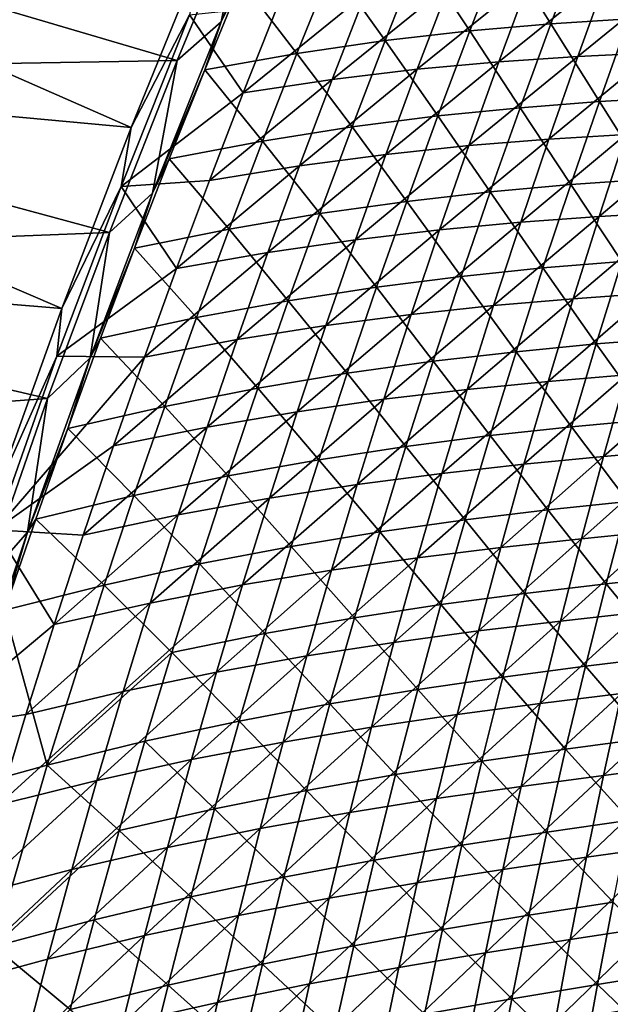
# Model space of a CAD drawing. Header units: metres. Extents: x 0 to 1400, y -1400 to 0.
# Tile 102 of 256: x 102 to 151, y -688 to -605. Entities that reach past the tile are written whole.
import ezdxf

# ---------------------------------------------------------------- set-up
doc = ezdxf.new("R2010")
doc.units = ezdxf.units.M

msp = doc.modelspace()

# ---------------------------------------------------------------- linework, layer by layer
at = {"layer": 'None'}
for points in [[(118.470131, -605.167786, -30.887352), (124.385124, -591.170532, -30.892439), (120.615929, -594.305481, -29.608919)], [(120.143692, -601.727722, -32.130878), (124.385124, -591.170532, -30.892439), (118.470131, -605.167786, -30.887352)], [(110.915855, -614.023071, -32.201553), (58.509361, -609.197998, -3), (64.525566, -593.614014, -3)], [(59.278202, -609.352051), (114.772102, -608.389893, -29.614088), (65.289856, -593.786621)], [(116.862289, -599.36853, -32.196121), (110.915855, -614.023071, -32.201553), (64.525566, -593.614014, -3)], [(114.772102, -608.389893, -29.614088), (120.615929, -594.305481, -29.608919), (65.289856, -593.786621)], [(114.772102, -608.389893, -29.614088), (118.470131, -605.167786, -30.887352), (120.615929, -594.305481, -29.608919)], [(146.113388, -605.328064, -142.584305), (148.763443, -598.32196, -142.617462), (142.064255, -598.817627, -114.893105)], [(152.65657, -604.912476, -170.368607), (148.763443, -598.32196, -142.617462), (146.113388, -605.328064, -142.584305)], [(135.07785, -599.525513, -87.229607), (139.312088, -605.923279, -114.864616), (142.064255, -598.817627, -114.893105)], [(142.064255, -598.817627, -114.893105), (139.312088, -605.923279, -114.864616), (146.113388, -605.328064, -142.584305)], [(110.915855, -614.023071, -32.201553), (116.862289, -599.36853, -32.196121), (115.816933, -604.569702, -32.845306)], [(132.223434, -606.737183, -87.206406), (135.07785, -599.525513, -87.229607), (127.777382, -600.483459, -59.631939)], [(139.312088, -605.923279, -114.864616), (135.07785, -599.525513, -87.229607), (132.223434, -606.737183, -87.206406)], [(120.143692, -601.727722, -32.130878), (124.820663, -607.808411, -59.614666), (127.777382, -600.483459, -59.631939)], [(127.777382, -600.483459, -59.631939), (124.820663, -607.808411, -59.614666), (132.223434, -606.737183, -87.206406)], [(137.608673, -602.034668, -115.542038), (144.363327, -601.502075, -143.248795), (134.906982, -609.143372, -115.522797)], [(134.906982, -609.143372, -115.522797), (144.363327, -601.502075, -143.248795), (141.763046, -608.511597, -143.22496)], [(144.363327, -601.502075, -143.248795), (150.860916, -601.148499, -171.021423), (141.763046, -608.511597, -143.22496)], [(141.763046, -608.511597, -143.22496), (150.860916, -601.148499, -171.021423), (148.362, -608.064575, -170.994034)], [(148.362, -608.064575, -170.994034), (157.128815, -600.934937, -198.855408), (154.73111, -607.762634, -198.825516)], [(150.860916, -601.148499, -171.021423), (157.128815, -600.934937, -198.855408), (148.362, -608.064575, -170.994034)], [(124.820663, -607.808411, -59.614666), (120.143692, -601.727722, -32.130878), (117.085312, -609.173706, -32.121719)], [(117.085312, -609.173706, -32.121719), (120.143692, -601.727722, -32.130878), (118.470131, -605.167786, -30.887352)], [(130.567657, -602.786743, -87.898994), (137.608673, -602.034668, -115.542038), (127.764511, -610.001038, -87.885056)], [(127.764511, -610.001038, -87.885056), (137.608673, -602.034668, -115.542038), (134.906982, -609.143372, -115.522797)], [(123.213058, -603.797058, -60.322578), (130.567657, -602.786743, -87.898994), (120.308525, -611.124207, -60.31459)], [(120.308525, -611.124207, -60.31459), (130.567657, -602.786743, -87.898994), (127.764511, -610.001038, -87.885056)], [(115.816933, -604.569702, -32.845306), (123.213058, -603.797058, -60.322578), (120.308525, -611.124207, -60.31459)], [(110.915855, -614.023071, -32.201553), (115.816933, -604.569702, -32.845306), (110.071724, -618.974609, -32.845306)], [(110.071724, -618.974609, -32.845306), (115.816933, -604.569702, -32.845306), (120.308525, -611.124207, -60.31459)], [(150.18103, -611.853882, -170.331635), (152.65657, -604.912476, -170.368607), (146.113388, -605.328064, -142.584305)], [(156.59581, -611.488708, -198.174789), (152.65657, -604.912476, -170.368607), (150.18103, -611.853882, -170.331635)], [(112.709572, -619.547668, -30.882011), (118.470131, -605.167786, -30.887352), (114.772102, -608.389893, -29.614088)], [(118.470131, -605.167786, -30.887352), (112.709572, -619.547668, -30.882011), (117.085312, -609.173706, -32.121719)], [(139.312088, -605.923279, -114.864616), (143.535645, -612.364563, -142.550949), (146.113388, -605.328064, -142.584305)], [(146.113388, -605.328064, -142.584305), (143.535645, -612.364563, -142.550949), (150.18103, -611.853882, -170.331635)], [(136.632187, -613.060486, -114.83593), (139.312088, -605.923279, -114.864616), (132.223434, -606.737183, -87.206406)], [(143.535645, -612.364563, -142.550949), (139.312088, -605.923279, -114.864616), (136.632187, -613.060486, -114.83593)], [(124.820663, -607.808411, -59.614666), (129.441391, -613.981506, -87.183014), (132.223434, -606.737183, -87.206406)], [(132.223434, -606.737183, -87.206406), (129.441391, -613.981506, -87.183014), (136.632187, -613.060486, -114.83593)], [(121.936684, -615.16687, -59.597221), (124.820663, -607.808411, -59.614666), (117.085312, -609.173706, -32.121719)], [(129.441391, -613.981506, -87.183014), (124.820663, -607.808411, -59.614666), (121.936684, -615.16687, -59.597221)], [(139.235657, -615.551025, -143.201096), (148.362, -608.064575, -170.994034), (145.936096, -615.009216, -170.966629)], [(139.235657, -615.551025, -143.201096), (141.763046, -608.511597, -143.22496), (148.362, -608.064575, -170.994034)], [(145.936096, -615.009216, -170.966629), (148.362, -608.064575, -170.994034), (154.73111, -607.762634, -198.825516)], [(145.936096, -615.009216, -170.966629), (154.73111, -607.762634, -198.825516), (152.406631, -614.617371, -198.795593)], [(109.095268, -622.837463, -29.619539), (114.772102, -608.389893, -29.614088), (59.278202, -609.352051)], [(109.095268, -622.837463, -29.619539), (112.709572, -619.547668, -30.882011), (114.772102, -608.389893, -29.614088)], [(125.03447, -617.247498, -87.871109), (134.906982, -609.143372, -115.522797), (132.278214, -616.283142, -115.503532)], [(125.03447, -617.247498, -87.871109), (127.764511, -610.001038, -87.885056), (134.906982, -609.143372, -115.522797)], [(132.278214, -616.283142, -115.503532), (141.763046, -608.511597, -143.22496), (139.235657, -615.551025, -143.201096)], [(132.278214, -616.283142, -115.503532), (134.906982, -609.143372, -115.522797), (141.763046, -608.511597, -143.22496)], [(105.100754, -629.208252, -32.20734), (52.803673, -624.898376, -3), (58.509361, -609.197998, -3)], [(53.576622, -625.03363), (109.095268, -622.837463, -29.619539), (59.278202, -609.352051)], [(110.915855, -614.023071, -32.201553), (105.100754, -629.208252, -32.20734), (58.509361, -609.197998, -3)], [(112.709572, -619.547668, -30.882011), (114.100266, -616.653809, -32.112392), (117.085312, -609.173706, -32.121719)], [(117.085312, -609.173706, -32.121719), (114.100266, -616.653809, -32.112392), (121.936684, -615.16687, -59.597221)], [(117.477478, -618.484314, -60.306606), (120.308525, -611.124207, -60.31459), (127.764511, -610.001038, -87.885056)], [(117.477478, -618.484314, -60.306606), (127.764511, -610.001038, -87.885056), (125.03447, -617.247498, -87.871109)], [(110.071724, -618.974609, -32.845306), (120.308525, -611.124207, -60.31459), (117.477478, -618.484314, -60.306606)], [(154.295975, -618.366821, -198.135071), (156.59581, -611.488708, -198.174789), (150.18103, -611.853882, -170.331635)], [(141.031067, -619.430725, -142.51741), (143.535645, -612.364563, -142.550949), (136.632187, -613.060486, -114.83593)], [(147.778824, -618.823608, -170.294479), (143.535645, -612.364563, -142.550949), (141.031067, -619.430725, -142.51741)], [(143.535645, -612.364563, -142.550949), (147.778824, -618.823608, -170.294479), (150.18103, -611.853882, -170.331635)], [(150.18103, -611.853882, -170.331635), (147.778824, -618.823608, -170.294479), (154.295975, -618.366821, -198.135071)], [(129.441391, -613.981506, -87.183014), (134.025436, -620.228577, -114.807053), (136.632187, -613.060486, -114.83593)], [(136.632187, -613.060486, -114.83593), (134.025436, -620.228577, -114.807053), (141.031067, -619.430725, -142.51741)], [(105.100754, -629.208252, -32.20734), (110.915855, -614.023071, -32.201553), (110.071724, -618.974609, -32.845306)], [(126.732697, -621.257751, -87.159447), (129.441391, -613.981506, -87.183014), (121.936684, -615.16687, -59.597221)], [(134.025436, -620.228577, -114.807053), (129.441391, -613.981506, -87.183014), (126.732697, -621.257751, -87.159447)], [(143.584, -621.981934, -170.939209), (152.406631, -614.617371, -198.795593), (150.156158, -621.498657, -198.765656)], [(143.584, -621.981934, -170.939209), (145.936096, -615.009216, -170.966629), (152.406631, -614.617371, -198.795593)], [(150.156158, -621.498657, -198.765656), (158.673828, -614.335449, -226.68158), (156.524796, -621.129517, -226.650055)], [(150.156158, -621.498657, -198.765656), (152.406631, -614.617371, -198.795593), (158.673828, -614.335449, -226.68158)], [(114.100266, -616.653809, -32.112392), (119.126442, -622.558105, -59.579613), (121.936684, -615.16687, -59.597221)], [(121.936684, -615.16687, -59.597221), (119.126442, -622.558105, -59.579613), (126.732697, -621.257751, -87.159447)], [(129.723221, -623.453613, -115.484261), (139.235657, -615.551025, -143.201096), (136.781998, -622.619873, -143.177216)], [(129.723221, -623.453613, -115.484261), (132.278214, -616.283142, -115.503532), (139.235657, -615.551025, -143.201096)], [(136.781998, -622.619873, -143.177216), (139.235657, -615.551025, -143.201096), (145.936096, -615.009216, -170.966629)], [(136.781998, -622.619873, -143.177216), (145.936096, -615.009216, -170.966629), (143.584, -621.981934, -170.939209)], [(122.378464, -624.525635, -87.857147), (132.278214, -616.283142, -115.503532), (129.723221, -623.453613, -115.484261)], [(122.378464, -624.525635, -87.857147), (125.03447, -617.247498, -87.871109), (132.278214, -616.283142, -115.503532)], [(114.100266, -616.653809, -32.112392), (112.709572, -619.547668, -30.882011), (111.189606, -624.167236, -32.102894)], [(119.126442, -622.558105, -59.579613), (114.100266, -616.653809, -32.112392), (111.189606, -624.167236, -32.102894)], [(114.720901, -625.876892, -60.298634), (125.03447, -617.247498, -87.871109), (122.378464, -624.525635, -87.857147)], [(114.720901, -625.876892, -60.298634), (117.477478, -618.484314, -60.306606), (125.03447, -617.247498, -87.871109)], [(105.100754, -629.208252, -32.20734), (110.071724, -618.974609, -32.845306), (104.70063, -633.235657, -32.845341)], [(104.70063, -633.235657, -32.845341), (110.071724, -618.974609, -32.845306), (114.720901, -625.876892, -60.298634)], [(114.720901, -625.876892, -60.298634), (110.071724, -618.974609, -32.845306), (117.477478, -618.484314, -60.306606)], [(145.450714, -625.820984, -170.257141), (147.778824, -618.823608, -170.294479), (141.031067, -619.430725, -142.51741)], [(152.070465, -625.271118, -198.0952), (147.778824, -618.823608, -170.294479), (145.450714, -625.820984, -170.257141)], [(147.778824, -618.823608, -170.294479), (152.070465, -625.271118, -198.0952), (154.295975, -618.366821, -198.135071)], [(107.468689, -633.375366, -30.876776), (112.709572, -619.547668, -30.882011), (109.095268, -622.837463, -29.619539)], [(112.709572, -619.547668, -30.882011), (107.468689, -633.375366, -30.876776), (111.189606, -624.167236, -32.102894)], [(134.025436, -620.228577, -114.807053), (138.600525, -626.52594, -142.483704), (141.031067, -619.430725, -142.51741)], [(141.031067, -619.430725, -142.51741), (138.600525, -626.52594, -142.483704), (145.450714, -625.820984, -170.257141)], [(131.492783, -627.427002, -114.778008), (134.025436, -620.228577, -114.807053), (126.732697, -621.257751, -87.159447)], [(138.600525, -626.52594, -142.483704), (134.025436, -620.228577, -114.807053), (131.492783, -627.427002, -114.778008)], [(119.126442, -622.558105, -59.579613), (124.09832, -628.565308, -87.135704), (126.732697, -621.257751, -87.159447)], [(126.732697, -621.257751, -87.159447), (124.09832, -628.565308, -87.135704), (131.492783, -627.427002, -114.778008)], [(141.306488, -628.982056, -170.911774), (150.156158, -621.498657, -198.765656), (147.980392, -628.405945, -198.735703)], [(141.306488, -628.982056, -170.911774), (143.584, -621.981934, -170.939209), (150.156158, -621.498657, -198.765656)], [(147.980392, -628.405945, -198.735703), (156.524796, -621.129517, -226.650055), (154.450714, -627.947998, -226.618515)], [(147.980392, -628.405945, -198.735703), (150.156158, -621.498657, -198.765656), (156.524796, -621.129517, -226.650055)], [(134.402908, -629.71759, -143.153351), (143.584, -621.981934, -170.939209), (141.306488, -628.982056, -170.911774)], [(134.402908, -629.71759, -143.153351), (136.781998, -622.619873, -143.177216), (143.584, -621.981934, -170.939209)], [(103.914841, -636.789307, -29.624941), (109.095268, -622.837463, -29.619539), (53.576622, -625.03363)], [(103.914841, -636.789307, -29.624941), (107.468689, -633.375366, -30.876776), (109.095268, -622.837463, -29.619539)], [(116.390953, -629.981506, -59.561848), (119.126442, -622.558105, -59.579613), (111.189606, -624.167236, -32.102894)], [(124.09832, -628.565308, -87.135704), (119.126442, -622.558105, -59.579613), (116.390953, -629.981506, -59.561848)], [(127.242935, -630.654114, -115.464973), (129.723221, -623.453613, -115.484261), (136.781998, -622.619873, -143.177216)], [(127.242935, -630.654114, -115.464973), (136.781998, -622.619873, -143.177216), (134.402908, -629.71759, -143.153351)], [(119.797432, -631.834961, -87.843193), (129.723221, -623.453613, -115.484261), (127.242935, -630.654114, -115.464973)], [(119.797432, -631.834961, -87.843193), (122.378464, -624.525635, -87.857147), (129.723221, -623.453613, -115.484261)], [(111.189606, -624.167236, -32.102894), (107.468689, -633.375366, -30.876776), (108.35437, -631.713379, -32.093227)], [(111.189606, -624.167236, -32.102894), (108.35437, -631.713379, -32.093227), (116.390953, -629.981506, -59.561848)], [(112.03978, -633.301453, -60.290672), (122.378464, -624.525635, -87.857147), (119.797432, -631.834961, -87.843193)], [(112.03978, -633.301453, -60.290672), (114.720901, -625.876892, -60.298634), (122.378464, -624.525635, -87.857147)], [(48.19175, -640.826843), (103.914841, -636.789307, -29.624941), (53.576622, -625.03363)], [(105.100754, -629.208252, -32.20734), (99.434441, -644.966858, -32.213512), (52.803673, -624.898376, -3)], [(149.920013, -632.200928, -198.055161), (152.070465, -625.271118, -198.0952), (145.450714, -625.820984, -170.257141)], [(156.438339, -631.674866, -225.950058), (152.070465, -625.271118, -198.0952), (149.920013, -632.200928, -198.055161)], [(112.03978, -633.301453, -60.290672), (104.70063, -633.235657, -32.845341), (114.720901, -625.876892, -60.298634)], [(138.600525, -626.52594, -142.483704), (143.197525, -632.845337, -170.21965), (145.450714, -625.820984, -170.257141)], [(145.450714, -625.820984, -170.257141), (143.197525, -632.845337, -170.21965), (149.920013, -632.200928, -198.055161)], [(136.244843, -633.649536, -142.449829), (138.600525, -626.52594, -142.483704), (131.492783, -627.427002, -114.778008)], [(143.197525, -632.845337, -170.21965), (138.600525, -626.52594, -142.483704), (136.244843, -633.649536, -142.449829)], [(124.09832, -628.565308, -87.135704), (129.035095, -634.654968, -114.748795), (131.492783, -627.427002, -114.778008)], [(131.492783, -627.427002, -114.778008), (129.035095, -634.654968, -114.748795), (136.244843, -633.649536, -142.449829)], [(145.880096, -635.338623, -198.70575), (147.980392, -628.405945, -198.735703), (154.450714, -627.947998, -226.618515)], [(145.880096, -635.338623, -198.70575), (154.450714, -627.947998, -226.618515), (152.452255, -634.790344, -226.58699)], [(121.539207, -635.903564, -87.111801), (124.09832, -628.565308, -87.135704), (116.390953, -629.981506, -59.561848)], [(129.035095, -634.654968, -114.748795), (124.09832, -628.565308, -87.135704), (121.539207, -635.903564, -87.111801)], [(132.099243, -636.843689, -143.129471), (141.306488, -628.982056, -170.911774), (139.10437, -636.009155, -170.884354)], [(132.099243, -636.843689, -143.129471), (134.402908, -629.71759, -143.153351), (141.306488, -628.982056, -170.911774)], [(139.10437, -636.009155, -170.884354), (147.980392, -628.405945, -198.735703), (145.880096, -635.338623, -198.70575)], [(139.10437, -636.009155, -170.884354), (141.306488, -628.982056, -170.911774), (147.980392, -628.405945, -198.735703)], [(99.434441, -644.966858, -32.213512), (105.100754, -629.208252, -32.20734), (104.70063, -633.235657, -32.845341)], [(124.838226, -637.884216, -115.445694), (134.402908, -629.71759, -143.153351), (132.099243, -636.843689, -143.129471)], [(124.838226, -637.884216, -115.445694), (127.242935, -630.654114, -115.464973), (134.402908, -629.71759, -143.153351)], [(108.35437, -631.713379, -32.093227), (113.731216, -637.43634, -59.543934), (116.390953, -629.981506, -59.561848)], [(116.390953, -629.981506, -59.561848), (113.731216, -637.43634, -59.543934), (121.539207, -635.903564, -87.111801)], [(117.292305, -639.174866, -87.829239), (119.797432, -631.834961, -87.843193), (127.242935, -630.654114, -115.464973)], [(117.292305, -639.174866, -87.829239), (127.242935, -630.654114, -115.464973), (124.838226, -637.884216, -115.445694)], [(107.468689, -633.375366, -30.876776), (105.595612, -639.291504, -32.083401), (108.35437, -631.713379, -32.093227)], [(108.35437, -631.713379, -32.093227), (105.595612, -639.291504, -32.083401), (113.731216, -637.43634, -59.543934)], [(109.435089, -640.757446, -60.28273), (119.797432, -631.834961, -87.843193), (117.292305, -639.174866, -87.829239)], [(109.435089, -640.757446, -60.28273), (112.03978, -633.301453, -60.290672), (119.797432, -631.834961, -87.843193)], [(143.197525, -632.845337, -170.21965), (147.845367, -639.155457, -198.014969), (149.920013, -632.200928, -198.055161)], [(149.920013, -632.200928, -198.055161), (147.845367, -639.155457, -198.014969), (154.466583, -638.537292, -225.908279)], [(154.466583, -638.537292, -225.908279), (156.438339, -631.674866, -225.950058), (149.920013, -632.200928, -198.055161)], [(141.020035, -639.896057, -170.182022), (143.197525, -632.845337, -170.21965), (136.244843, -633.649536, -142.449829)], [(147.845367, -639.155457, -198.014969), (143.197525, -632.845337, -170.21965), (141.020035, -639.896057, -170.182022)], [(99.434441, -644.966858, -32.213512), (104.70063, -633.235657, -32.845341), (99.535042, -647.808777, -32.845417)], [(99.535042, -647.808777, -32.845417), (104.70063, -633.235657, -32.845341), (112.03978, -633.301453, -60.290672)], [(109.435089, -640.757446, -60.28273), (99.535042, -647.808777, -32.845417), (112.03978, -633.301453, -60.290672)], [(102.240685, -647.999512, -30.871134), (107.468689, -633.375366, -30.876776), (103.914841, -636.789307, -29.624941)], [(107.468689, -633.375366, -30.876776), (102.240685, -647.999512, -30.871134), (105.595612, -639.291504, -32.083401)], [(129.035095, -634.654968, -114.748795), (133.964905, -640.800842, -142.415802), (136.244843, -633.649536, -142.449829)], [(136.244843, -633.649536, -142.449829), (133.964905, -640.800842, -142.415802), (141.020035, -639.896057, -170.182022)], [(126.653313, -641.911865, -114.719429), (129.035095, -634.654968, -114.748795), (121.539207, -635.903564, -87.111801)], [(133.964905, -640.800842, -142.415802), (129.035095, -634.654968, -114.748795), (126.653313, -641.911865, -114.719429)], [(150.530106, -641.655884, -226.555466), (152.452255, -634.790344, -226.58699), (158.846695, -634.322449, -254.521393)], [(157.026276, -641.099426, -254.489136), (150.530106, -641.655884, -226.555466), (158.846695, -634.322449, -254.521393)], [(136.978439, -643.062744, -170.856934), (139.10437, -636.009155, -170.884354), (145.880096, -635.338623, -198.70575)], [(143.856018, -642.296204, -198.675797), (136.978439, -643.062744, -170.856934), (145.880096, -635.338623, -198.70575)], [(143.856018, -642.296204, -198.675797), (152.452255, -634.790344, -226.58699), (150.530106, -641.655884, -226.555466)], [(143.856018, -642.296204, -198.675797), (145.880096, -635.338623, -198.70575), (152.452255, -634.790344, -226.58699)], [(113.731216, -637.43634, -59.543934), (119.05632, -643.271729, -87.087746), (121.539207, -635.903564, -87.111801)], [(121.539207, -635.903564, -87.111801), (119.05632, -643.271729, -87.087746), (126.653313, -641.911865, -114.719429)], [(129.871841, -643.997559, -143.105606), (139.10437, -636.009155, -170.884354), (136.978439, -643.062744, -170.856934)], [(129.871841, -643.997559, -143.105606), (132.099243, -636.843689, -143.129471), (139.10437, -636.009155, -170.884354)], [(98.532974, -652.200928, -29.631062), (103.914841, -636.789307, -29.624941), (48.19175, -640.826843)], [(98.532974, -652.200928, -29.631062), (102.240685, -647.999512, -30.871134), (103.914841, -636.789307, -29.624941)], [(122.509987, -645.143433, -115.426414), (132.099243, -636.843689, -143.129471), (129.871841, -643.997559, -143.105606)], [(122.509987, -645.143433, -115.426414), (124.838226, -637.884216, -115.445694), (132.099243, -636.843689, -143.129471)], [(105.595612, -639.291504, -32.083401), (111.148247, -644.921936, -59.525879), (113.731216, -637.43634, -59.543934)], [(113.731216, -637.43634, -59.543934), (111.148247, -644.921936, -59.525879), (119.05632, -643.271729, -87.087746)], [(114.864037, -646.544861, -87.815292), (124.838226, -637.884216, -115.445694), (122.509987, -645.143433, -115.426414)], [(114.864037, -646.544861, -87.815292), (117.292305, -639.174866, -87.829239), (124.838226, -637.884216, -115.445694)], [(147.845367, -639.155457, -198.014969), (152.571487, -645.422302, -225.866364), (154.466583, -638.537292, -225.908279)], [(102.240685, -647.999512, -30.871134), (102.914391, -646.90094, -32.07341), (105.595612, -639.291504, -32.083401)], [(105.595612, -639.291504, -32.083401), (102.914391, -646.90094, -32.07341), (111.148247, -644.921936, -59.525879)], [(106.907822, -648.244385, -60.274807), (109.435089, -640.757446, -60.28273), (117.292305, -639.174866, -87.829239)], [(106.907822, -648.244385, -60.274807), (117.292305, -639.174866, -87.829239), (114.864037, -646.544861, -87.815292)], [(145.84726, -646.134216, -197.974655), (147.845367, -639.155457, -198.014969), (141.020035, -639.896057, -170.182022)], [(152.571487, -645.422302, -225.866364), (147.845367, -639.155457, -198.014969), (145.84726, -646.134216, -197.974655)], [(133.964905, -640.800842, -142.415802), (138.919067, -646.972412, -170.144257), (141.020035, -639.896057, -170.182022)], [(141.020035, -639.896057, -170.182022), (138.919067, -646.972412, -170.144257), (145.84726, -646.134216, -197.974655)], [(99.535042, -647.808777, -32.845417), (109.435089, -640.757446, -60.28273), (106.907822, -648.244385, -60.274807)], [(131.761551, -647.979187, -142.381653), (133.964905, -640.800842, -142.415802), (126.653313, -641.911865, -114.719429)], [(138.919067, -646.972412, -170.144257), (133.964905, -640.800842, -142.415802), (131.761551, -647.979187, -142.381653)], [(155.282974, -647.897278, -254.456909), (148.684967, -648.544067, -226.523956), (157.026276, -641.099426, -254.489136)], [(148.684967, -648.544067, -226.523956), (150.530106, -641.655884, -226.555466), (157.026276, -641.099426, -254.489136)], [(119.05632, -643.271729, -87.087746), (124.348328, -649.197083, -114.689911), (126.653313, -641.911865, -114.719429)], [(126.653313, -641.911865, -114.719429), (124.348328, -649.197083, -114.689911), (131.761551, -647.979187, -142.381653)], [(141.90889, -649.278137, -198.645874), (143.856018, -642.296204, -198.675797), (150.530106, -641.655884, -226.555466)], [(148.684967, -648.544067, -226.523956), (141.90889, -649.278137, -198.645874), (150.530106, -641.655884, -226.555466)], [(141.90889, -649.278137, -198.645874), (134.929489, -650.142151, -170.829529), (143.856018, -642.296204, -198.675797)], [(134.929489, -650.142151, -170.829529), (136.978439, -643.062744, -170.856934), (143.856018, -642.296204, -198.675797)], [(111.148247, -644.921936, -59.525879), (116.65062, -650.66925, -87.063545), (119.05632, -643.271729, -87.087746)], [(119.05632, -643.271729, -87.087746), (116.65062, -650.66925, -87.063545), (124.348328, -649.197083, -114.689911)], [(127.721542, -651.178772, -143.081757), (129.871841, -643.997559, -143.105606), (136.978439, -643.062744, -170.856934)], [(134.929489, -650.142151, -170.829529), (127.721542, -651.178772, -143.081757), (136.978439, -643.062744, -170.856934)], [(120.259117, -652.431213, -115.40715), (129.871841, -643.997559, -143.105606), (127.721542, -651.178772, -143.081757)], [(120.259117, -652.431213, -115.40715), (122.509987, -645.143433, -115.426414), (129.871841, -643.997559, -143.105606)], [(102.914391, -646.90094, -32.07341), (108.643051, -652.437622, -59.50769), (111.148247, -644.921936, -59.525879)], [(111.148247, -644.921936, -59.525879), (108.643051, -652.437622, -59.50769), (116.65062, -650.66925, -87.063545)], [(112.51355, -653.944519, -87.801361), (122.509987, -645.143433, -115.426414), (120.259117, -652.431213, -115.40715)], [(112.51355, -653.944519, -87.801361), (114.864037, -646.544861, -87.815292), (122.509987, -645.143433, -115.426414)], [(150.753738, -652.329041, -225.824341), (152.571487, -645.422302, -225.866364), (145.84726, -646.134216, -197.974655)], [(157.403198, -651.608765, -253.772552), (152.571487, -645.422302, -225.866364), (150.753738, -652.329041, -225.824341)], [(138.919067, -646.972412, -170.144257), (143.926453, -653.136353, -197.934235), (145.84726, -646.134216, -197.974655)], [(145.84726, -646.134216, -197.974655), (143.926453, -653.136353, -197.934235), (150.753738, -652.329041, -225.824341)], [(102.914391, -646.90094, -32.07341), (102.240685, -647.999512, -30.871134), (100.311737, -654.540955, -32.063263)], [(102.914391, -646.90094, -32.07341), (100.311737, -654.540955, -32.063263), (108.643051, -652.437622, -59.50769)], [(104.458954, -655.761658, -60.266914), (114.864037, -646.544861, -87.815292), (112.51355, -653.944519, -87.801361)], [(104.458954, -655.761658, -60.266914), (106.907822, -648.244385, -60.274807), (114.864037, -646.544861, -87.815292)], [(136.895416, -654.07373, -170.106369), (138.919067, -646.972412, -170.144257), (131.761551, -647.979187, -142.381653)], [(143.926453, -653.136353, -197.934235), (138.919067, -646.972412, -170.144257), (136.895416, -654.07373, -170.106369)], [(94.028015, -664.466309, -32.845512), (99.535042, -647.808777, -32.845417), (104.458954, -655.761658, -60.266914)], [(104.458954, -655.761658, -60.266914), (99.535042, -647.808777, -32.845417), (106.907822, -648.244385, -60.274807)], [(124.348328, -649.197083, -114.689911), (129.635635, -655.183899, -142.347366), (131.761551, -647.979187, -142.381653)], [(131.761551, -647.979187, -142.381653), (129.635635, -655.183899, -142.347366), (136.895416, -654.07373, -170.106369)], [(153.617432, -654.715515, -254.424713), (146.917526, -655.454407, -226.492477), (155.282974, -647.897278, -254.456909)], [(155.282974, -647.897278, -254.456909), (146.917526, -655.454407, -226.492477), (148.684967, -648.544067, -226.523956)], [(97.087891, -663.37915, -30.865093), (102.240685, -647.999512, -30.871134), (98.532974, -652.200928, -29.631062)], [(102.240685, -647.999512, -30.871134), (97.087891, -663.37915, -30.865093), (100.311737, -654.540955, -32.063263)], [(146.917526, -655.454407, -226.492477), (140.039459, -656.283813, -198.615997), (148.684967, -648.544067, -226.523956)], [(148.684967, -648.544067, -226.523956), (140.039459, -656.283813, -198.615997), (141.90889, -649.278137, -198.645874)], [(116.65062, -650.66925, -87.063545), (122.121078, -656.509888, -114.660255), (124.348328, -649.197083, -114.689911)], [(124.348328, -649.197083, -114.689911), (122.121078, -656.509888, -114.660255), (129.635635, -655.183899, -142.347366)], [(140.039459, -656.283813, -198.615997), (132.958298, -657.246948, -170.80217), (141.90889, -649.278137, -198.645874)], [(132.958298, -657.246948, -170.80217), (134.929489, -650.142151, -170.829529), (141.90889, -649.278137, -198.645874)], [(127.721542, -651.178772, -143.081757), (134.929489, -650.142151, -170.829529), (125.649193, -658.38678, -143.057922)], [(134.929489, -650.142151, -170.829529), (132.958298, -657.246948, -170.80217), (125.649193, -658.38678, -143.057922)], [(108.643051, -652.437622, -59.50769), (114.32309, -658.095337, -87.039215), (116.65062, -650.66925, -87.063545)], [(116.65062, -650.66925, -87.063545), (114.32309, -658.095337, -87.039215), (122.121078, -656.509888, -114.660255)], [(118.086502, -659.74707, -115.387901), (120.259117, -652.431213, -115.40715), (127.721542, -651.178772, -143.081757)], [(125.649193, -658.38678, -143.057922), (118.086502, -659.74707, -115.387901), (127.721542, -651.178772, -143.081757)], [(155.76651, -658.442749, -253.729767), (157.403198, -651.608765, -253.772552), (150.753738, -652.329041, -225.824341)], [(100.311737, -654.540955, -32.063263), (103.870117, -667.556335, -59.470943), (108.643051, -652.437622, -59.50769)], [(108.643051, -652.437622, -59.50769), (103.870117, -667.556335, -59.470943), (114.32309, -658.095337, -87.039215)], [(110.241791, -661.37323, -87.787445), (120.259117, -652.431213, -115.40715), (118.086502, -659.74707, -115.387901)], [(110.241791, -661.37323, -87.787445), (112.51355, -653.944519, -87.801361), (120.259117, -652.431213, -115.40715)], [(143.926453, -653.136353, -197.934235), (149.014069, -659.256775, -225.782227), (150.753738, -652.329041, -225.824341)], [(150.753738, -652.329041, -225.824341), (149.014069, -659.256775, -225.782227), (155.76651, -658.442749, -253.729767)], [(142.083725, -660.161133, -197.893707), (143.926453, -653.136353, -197.934235), (136.895416, -654.07373, -170.106369)], [(149.014069, -659.256775, -225.782227), (143.926453, -653.136353, -197.934235), (142.083725, -660.161133, -197.893707)], [(100.311737, -654.540955, -32.063263), (95.346489, -669.909607, -32.042511), (103.870117, -667.556335, -59.470943)], [(102.089462, -663.308777, -60.259052), (112.51355, -653.944519, -87.801361), (110.241791, -661.37323, -87.787445)], [(102.089462, -663.308777, -60.259052), (104.458954, -655.761658, -60.266914), (112.51355, -653.944519, -87.801361)], [(129.635635, -655.183899, -142.347366), (134.949951, -661.199219, -170.06839), (136.895416, -654.07373, -170.106369)], [(136.895416, -654.07373, -170.106369), (134.949951, -661.199219, -170.06839), (142.083725, -660.161133, -197.893707)], [(122.121078, -656.509888, -114.660255), (127.588112, -662.414185, -142.312973), (129.635635, -655.183899, -142.347366)], [(129.635635, -655.183899, -142.347366), (127.588112, -662.414185, -142.312973), (134.949951, -661.199219, -170.06839)], [(145.228485, -662.38623, -226.461044), (153.617432, -654.715515, -254.424713), (152.030289, -661.553528, -254.392578)], [(145.228485, -662.38623, -226.461044), (146.917526, -655.454407, -226.492477), (153.617432, -654.715515, -254.424713)], [(102.089462, -663.308777, -60.259052), (94.028015, -664.466309, -32.845512), (104.458954, -655.761658, -60.266914)], [(140.039459, -656.283813, -198.615997), (146.917526, -655.454407, -226.492477), (138.248474, -663.312744, -198.586151)], [(146.917526, -655.454407, -226.492477), (145.228485, -662.38623, -226.461044), (138.248474, -663.312744, -198.586151)], [(114.32309, -658.095337, -87.039215), (119.972527, -663.849487, -114.630486), (122.121078, -656.509888, -114.660255)], [(122.121078, -656.509888, -114.660255), (119.972527, -663.849487, -114.630486), (127.588112, -662.414185, -142.312973)], [(138.248474, -663.312744, -198.586151), (131.065689, -664.376526, -170.774841), (140.039459, -656.283813, -198.615997)], [(131.065689, -664.376526, -170.774841), (132.958298, -657.246948, -170.80217), (140.039459, -656.283813, -198.615997)], [(125.649193, -658.38678, -143.057922), (132.958298, -657.246948, -170.80217), (123.65564, -665.621094, -143.034149)], [(132.958298, -657.246948, -170.80217), (131.065689, -664.376526, -170.774841), (123.65564, -665.621094, -143.034149)], [(103.870117, -667.556335, -59.470943), (112.074753, -665.549255, -87.014755), (114.32309, -658.095337, -87.039215)], [(114.32309, -658.095337, -87.039215), (112.074753, -665.549255, -87.014755), (119.972527, -663.849487, -114.630486)], [(123.65564, -665.621094, -143.034149), (115.993042, -667.090393, -115.368675), (125.649193, -658.38678, -143.057922)], [(115.993042, -667.090393, -115.368675), (118.086502, -659.74707, -115.387901), (125.649193, -658.38678, -143.057922)], [(149.014069, -659.256775, -225.782227), (154.208557, -665.295227, -253.686905), (155.76651, -658.442749, -253.729767)], [(147.353165, -666.204712, -225.740036), (149.014069, -659.256775, -225.782227), (142.083725, -660.161133, -197.893707)], [(154.208557, -665.295227, -253.686905), (149.014069, -659.256775, -225.782227), (147.353165, -666.204712, -225.740036)], [(108.049698, -668.830505, -87.773552), (110.241791, -661.37323, -87.787445), (118.086502, -659.74707, -115.387901)], [(108.049698, -668.830505, -87.773552), (118.086502, -659.74707, -115.387901), (115.993042, -667.090393, -115.368675)], [(134.949951, -661.199219, -170.06839), (140.31987, -667.207764, -197.853104), (142.083725, -660.161133, -197.893707)], [(142.083725, -660.161133, -197.893707), (140.31987, -667.207764, -197.853104), (147.353165, -666.204712, -225.740036)], [(127.588112, -662.414185, -142.312973), (133.083511, -668.348083, -170.030319), (134.949951, -661.199219, -170.06839)], [(134.949951, -661.199219, -170.06839), (133.083511, -668.348083, -170.030319), (140.31987, -667.207764, -197.853104)], [(150.522156, -668.410706, -254.360489), (158.67894, -660.770996, -282.375885), (157.272263, -667.535339, -282.343933)], [(150.522156, -668.410706, -254.360489), (152.030289, -661.553528, -254.392578), (158.67894, -660.770996, -282.375885)], [(99.800339, -670.885254, -60.251221), (110.241791, -661.37323, -87.787445), (108.049698, -668.830505, -87.773552)], [(99.800339, -670.885254, -60.251221), (102.089462, -663.308777, -60.259052), (110.241791, -661.37323, -87.787445)], [(143.61853, -669.338989, -226.429672), (145.228485, -662.38623, -226.461044), (152.030289, -661.553528, -254.392578)], [(143.61853, -669.338989, -226.429672), (152.030289, -661.553528, -254.392578), (150.522156, -668.410706, -254.360489)], [(119.972527, -663.849487, -114.630486), (125.619873, -669.66925, -142.278473), (127.588112, -662.414185, -142.312973)], [(127.588112, -662.414185, -142.312973), (125.619873, -669.66925, -142.278473), (133.083511, -668.348083, -170.030319)], [(136.536667, -670.364319, -198.556351), (145.228485, -662.38623, -226.461044), (143.61853, -669.338989, -226.429672)], [(138.248474, -663.312744, -198.586151), (145.228485, -662.38623, -226.461044), (136.536667, -670.364319, -198.556351)], [(94.028015, -664.466309, -32.845512), (102.089462, -663.308777, -60.259052), (99.800339, -670.885254, -60.251221)], [(136.536667, -670.364319, -198.556351), (129.252441, -671.530396, -170.747574), (138.248474, -663.312744, -198.586151)], [(129.252441, -671.530396, -170.747574), (131.065689, -664.376526, -170.774841), (138.248474, -663.312744, -198.586151)], [(112.074753, -665.549255, -87.014755), (117.903656, -671.215088, -114.600594), (119.972527, -663.849487, -114.630486)], [(119.972527, -663.849487, -114.630486), (117.903656, -671.215088, -114.600594), (125.619873, -669.66925, -142.278473)], [(123.65564, -665.621094, -143.034149), (131.065689, -664.376526, -170.774841), (121.741722, -672.881165, -143.010406)], [(131.065689, -664.376526, -170.774841), (129.252441, -671.530396, -170.747574), (121.741722, -672.881165, -143.010406)], [(152.730011, -672.165405, -253.643997), (154.208557, -665.295227, -253.686905), (147.353165, -666.204712, -225.740036)], [(112.074753, -665.549255, -87.014755), (103.870117, -667.556335, -59.470943), (109.906647, -673.03009, -86.990173)], [(112.074753, -665.549255, -87.014755), (109.906647, -673.03009, -86.990173), (117.903656, -671.215088, -114.600594)], [(121.741722, -672.881165, -143.010406), (113.979622, -674.460815, -115.349487), (123.65564, -665.621094, -143.034149)], [(113.979622, -674.460815, -115.349487), (115.993042, -667.090393, -115.368675), (123.65564, -665.621094, -143.034149)], [(140.31987, -667.207764, -197.853104), (145.771774, -673.172058, -225.6978), (147.353165, -666.204712, -225.740036)], [(147.353165, -666.204712, -225.740036), (145.771774, -673.172058, -225.6978), (152.730011, -672.165405, -253.643997)], [(95.346489, -669.909607, -32.042511), (99.421059, -682.785767, -59.433765), (103.870117, -667.556335, -59.470943)], [(103.870117, -667.556335, -59.470943), (99.421059, -682.785767, -59.433765), (109.906647, -673.03009, -86.990173)], [(115.993042, -667.090393, -115.368675), (113.979622, -674.460815, -115.349487), (105.938202, -676.315857, -87.759689)], [(105.938202, -676.315857, -87.759689), (108.049698, -668.830505, -87.773552), (115.993042, -667.090393, -115.368675)], [(133.083511, -668.348083, -170.030319), (138.635666, -674.27533, -197.812439), (140.31987, -667.207764, -197.853104)], [(140.31987, -667.207764, -197.853104), (138.635666, -674.27533, -197.812439), (145.771774, -673.172058, -225.6978)], [(149.093704, -675.286438, -254.328476), (150.522156, -668.410706, -254.360489), (157.272263, -667.535339, -282.343933)], [(149.093704, -675.286438, -254.328476), (157.272263, -667.535339, -282.343933), (155.94519, -674.316467, -282.312042)], [(125.619873, -669.66925, -142.278473), (131.296951, -675.51947, -169.992172), (133.083511, -668.348083, -170.030319)], [(133.083511, -668.348083, -170.030319), (131.296951, -675.51947, -169.992172), (138.635666, -674.27533, -197.812439)], [(142.088348, -676.312195, -226.398361), (150.522156, -668.410706, -254.360489), (149.093704, -675.286438, -254.328476)], [(142.088348, -676.312195, -226.398361), (143.61853, -669.338989, -226.429672), (150.522156, -668.410706, -254.360489)], [(97.59256, -678.49054, -60.243431), (99.800339, -670.885254, -60.251221), (108.049698, -668.830505, -87.773552)], [(97.59256, -678.49054, -60.243431), (108.049698, -668.830505, -87.773552), (105.938202, -676.315857, -87.759689)], [(134.9048, -677.438049, -198.526611), (136.536667, -670.364319, -198.556351), (143.61853, -669.338989, -226.429672)], [(134.9048, -677.438049, -198.526611), (143.61853, -669.338989, -226.429672), (142.088348, -676.312195, -226.398361)], [(117.903656, -671.215088, -114.600594), (123.73185, -676.948242, -142.243896), (125.619873, -669.66925, -142.278473)], [(125.619873, -669.66925, -142.278473), (123.73185, -676.948242, -142.243896), (131.296951, -675.51947, -169.992172)], [(134.9048, -677.438049, -198.526611), (127.519348, -678.708069, -170.720352), (136.536667, -670.364319, -198.556351)], [(127.519348, -678.708069, -170.720352), (129.252441, -671.530396, -170.747574), (136.536667, -670.364319, -198.556351)], [(109.906647, -673.03009, -86.990173), (115.915443, -678.605774, -114.570602), (117.903656, -671.215088, -114.600594)], [(117.903656, -671.215088, -114.600594), (115.915443, -678.605774, -114.570602), (123.73185, -676.948242, -142.243896)], [(121.741722, -672.881165, -143.010406), (129.252441, -671.530396, -170.747574), (119.908287, -680.166443, -142.98671)], [(129.252441, -671.530396, -170.747574), (127.519348, -678.708069, -170.720352), (119.908287, -680.166443, -142.98671)], [(145.771774, -673.172058, -225.6978), (151.331497, -679.052429, -253.601044), (152.730011, -672.165405, -253.643997)], [(99.421059, -682.785767, -59.433765), (107.819809, -680.537109, -86.965492), (109.906647, -673.03009, -86.990173)], [(109.906647, -673.03009, -86.990173), (107.819809, -680.537109, -86.965492), (115.915443, -678.605774, -114.570602)], [(119.908287, -680.166443, -142.98671), (112.047134, -681.857727, -115.33033), (121.741722, -672.881165, -143.010406)], [(112.047134, -681.857727, -115.33033), (113.979622, -674.460815, -115.349487), (121.741722, -672.881165, -143.010406)], [(138.635666, -674.27533, -197.812439), (144.270599, -680.157898, -225.655502), (145.771774, -673.172058, -225.6978)], [(145.771774, -673.172058, -225.6978), (144.270599, -680.157898, -225.655502), (151.331497, -679.052429, -253.601044)], [(131.296951, -675.51947, -169.992172), (137.031921, -681.363159, -197.771729), (138.635666, -674.27533, -197.812439)], [(138.635666, -674.27533, -197.812439), (137.031921, -681.363159, -197.771729), (144.270599, -680.157898, -225.655502)], [(147.745575, -682.180115, -254.296539), (155.94519, -674.316467, -282.312042), (154.698288, -681.113647, -282.280273)], [(147.745575, -682.180115, -254.296539), (149.093704, -675.286438, -254.328476), (155.94519, -674.316467, -282.312042)], [(103.908241, -683.828796, -87.745865), (113.979622, -674.460815, -115.349487), (112.047134, -681.857727, -115.33033)], [(113.979622, -674.460815, -115.349487), (103.908241, -683.828796, -87.745865), (105.938202, -676.315857, -87.759689)], [(123.73185, -676.948242, -142.243896), (129.591125, -682.712646, -169.953964), (131.296951, -675.51947, -169.992172)], [(131.296951, -675.51947, -169.992172), (129.591125, -682.712646, -169.953964), (137.031921, -681.363159, -197.771729)], [(140.638626, -683.305115, -226.367126), (142.088348, -676.312195, -226.398361), (149.093704, -675.286438, -254.328476)], [(140.638626, -683.305115, -226.367126), (149.093704, -675.286438, -254.328476), (147.745575, -682.180115, -254.296539)], [(105.938202, -676.315857, -87.759689), (103.908241, -683.828796, -87.745865), (95.467102, -686.124084, -60.235687)], [(95.467102, -686.124084, -60.235687), (97.59256, -678.49054, -60.243431), (105.938202, -676.315857, -87.759689)], [(133.353592, -684.533325, -198.496964), (142.088348, -676.312195, -226.398361), (140.638626, -683.305115, -226.367126)], [(133.353592, -684.533325, -198.496964), (134.9048, -677.438049, -198.526611), (142.088348, -676.312195, -226.398361)], [(115.915443, -678.605774, -114.570602), (121.924957, -684.250366, -142.209244), (123.73185, -676.948242, -142.243896)], [(123.73185, -676.948242, -142.243896), (121.924957, -684.250366, -142.209244), (129.591125, -682.712646, -169.953964)], [(133.353592, -684.533325, -198.496964), (125.867203, -685.908936, -170.693207), (134.9048, -677.438049, -198.526611)], [(125.867203, -685.908936, -170.693207), (127.519348, -678.708069, -170.720352), (134.9048, -677.438049, -198.526611)], [(107.819809, -680.537109, -86.965492), (114.008881, -686.020813, -114.54052), (115.915443, -678.605774, -114.570602)], [(115.915443, -678.605774, -114.570602), (114.008881, -686.020813, -114.54052), (121.924957, -684.250366, -142.209244)], [(119.908287, -680.166443, -142.98671), (127.519348, -678.708069, -170.720352), (118.156181, -687.47644, -142.963089)], [(127.519348, -678.708069, -170.720352), (125.867203, -685.908936, -170.693207), (118.156181, -687.47644, -142.963089)], [(144.270599, -680.157898, -225.655502), (150.013687, -685.955505, -253.558075), (151.331497, -679.052429, -253.601044)], [(151.331497, -679.052429, -253.601044), (150.013687, -685.955505, -253.558075), (157.023758, -684.807312, -281.562927)], [(118.156181, -687.47644, -142.963089), (110.196465, -689.28064, -115.311218), (119.908287, -680.166443, -142.98671)], [(110.196465, -689.28064, -115.311218), (112.047134, -681.857727, -115.33033), (119.908287, -680.166443, -142.98671)], [(137.031921, -681.363159, -197.771729), (142.850372, -687.16156, -225.61319), (144.270599, -680.157898, -225.655502)], [(144.270599, -680.157898, -225.655502), (142.850372, -687.16156, -225.61319), (150.013687, -685.955505, -253.558075)], [(107.819809, -680.537109, -86.965492), (99.421059, -682.785767, -59.433765), (105.815277, -688.069397, -86.940712)], [(107.819809, -680.537109, -86.965492), (105.815277, -688.069397, -86.940712), (114.008881, -686.020813, -114.54052)], [(101.960762, -691.368713, -87.732071), (112.047134, -681.857727, -115.33033), (110.196465, -689.28064, -115.311218)], [(101.960762, -691.368713, -87.732071), (103.908241, -683.828796, -87.745865), (112.047134, -681.857727, -115.33033)], [(129.591125, -682.712646, -169.953964), (135.509399, -688.470398, -197.730972), (137.031921, -681.363159, -197.771729)], [(137.031921, -681.363159, -197.771729), (135.509399, -688.470398, -197.730972), (142.850372, -687.16156, -225.61319)], [(146.478378, -689.091125, -254.264709), (154.698288, -681.113647, -282.280273), (153.53215, -687.926331, -282.248596)], [(146.478378, -689.091125, -254.264709), (147.745575, -682.180115, -254.296539), (154.698288, -681.113647, -282.280273)], [(139.270065, -690.317322, -226.335983), (147.745575, -682.180115, -254.296539), (146.478378, -689.091125, -254.264709)], [(139.270065, -690.317322, -226.335983), (140.638626, -683.305115, -226.367126), (147.745575, -682.180115, -254.296539)], [(99.421059, -682.785767, -59.433765), (95.30455, -698.11908, -59.396233), (105.815277, -688.069397, -86.940712)], [(121.924957, -684.250366, -142.209244), (127.966911, -689.926697, -169.915726), (129.591125, -682.712646, -169.953964)], [(129.591125, -682.712646, -169.953964), (127.966911, -689.926697, -169.915726), (135.509399, -688.470398, -197.730972)], [(131.88382, -691.649597, -198.467377), (133.353592, -684.533325, -198.496964), (140.638626, -683.305115, -226.367126)], [(131.88382, -691.649597, -198.467377), (140.638626, -683.305115, -226.367126), (139.270065, -690.317322, -226.335983)], [(95.467102, -686.124084, -60.235687), (103.908241, -683.828796, -87.745865), (101.960762, -691.368713, -87.732071)], [(114.008881, -686.020813, -114.54052), (120.200119, -691.574829, -142.174545), (121.924957, -684.250366, -142.209244)], [(121.924957, -684.250366, -142.209244), (120.200119, -691.574829, -142.174545), (127.966911, -689.926697, -169.915726)], [(131.88382, -691.649597, -198.467377), (124.296806, -693.132507, -170.666153), (133.353592, -684.533325, -198.496964)], [(124.296806, -693.132507, -170.666153), (125.867203, -685.908936, -170.693207), (133.353592, -684.533325, -198.496964)], [(150.013687, -685.955505, -253.558075), (155.889084, -691.626099, -281.520233), (157.023758, -684.807312, -281.562927)], [(118.156181, -687.47644, -142.963089), (125.867203, -685.908936, -170.693207), (116.486252, -694.810669, -142.939514)], [(125.867203, -685.908936, -170.693207), (124.296806, -693.132507, -170.666153), (116.486252, -694.810669, -142.939514)], [(142.850372, -687.16156, -225.61319), (148.777206, -692.873779, -253.515091), (150.013687, -685.955505, -253.558075)], [(150.013687, -685.955505, -253.558075), (148.777206, -692.873779, -253.515091), (155.889084, -691.626099, -281.520233)], [(91.467102, -701.473877, -60.220345), (95.467102, -686.124084, -60.235687), (101.960762, -691.368713, -87.732071)], [(105.815277, -688.069397, -86.940712), (112.184944, -693.459412, -114.510361), (114.008881, -686.020813, -114.54052)], [(114.008881, -686.020813, -114.54052), (112.184944, -693.459412, -114.510361), (120.200119, -691.574829, -142.174545)], [(116.486252, -694.810669, -142.939514), (108.42852, -696.729065, -115.29216), (118.156181, -687.47644, -142.963089)], [(108.42852, -696.729065, -115.29216), (110.196465, -689.28064, -115.311218), (118.156181, -687.47644, -142.963089)], [(135.509399, -688.470398, -197.730972), (141.511795, -694.182129, -225.570862), (142.850372, -687.16156, -225.61319)], [(142.850372, -687.16156, -225.61319), (141.511795, -694.182129, -225.570862), (148.777206, -692.873779, -253.515091)]]:
    msp.add_3dface(points, dxfattribs=at)

doc.saveas('drawing.dxf')
